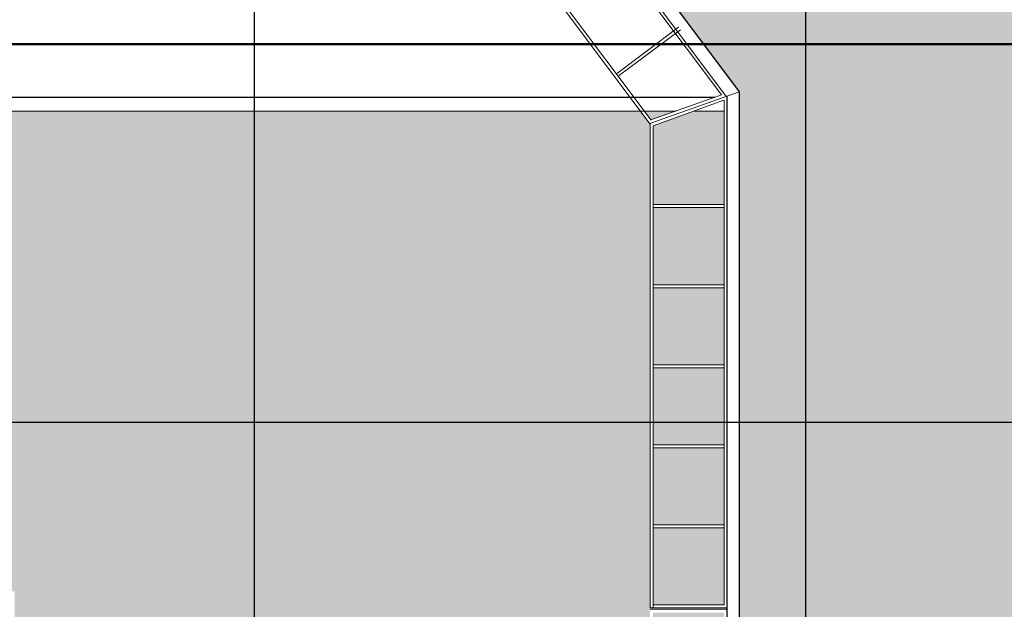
# Model space of a CAD drawing. Extents: x -155768 to 32626, y 53734 to 472609.
# Tile 30 of 33: x 29485 to 31122, y 146185 to 147165. Entities that reach past the tile are written whole.
import ezdxf

# ---------------------------------------------------------------- set-up
doc = ezdxf.new("R2010")
doc.units = 0
doc.header["$MEASUREMENT"] = 0
doc.linetypes.add('AXESx2', pattern=[4, 2.5, -0.5, 0.5, -0.5])
doc.linetypes.add('CACHE2', pattern=[937.5, 625, -312.5])

msp = doc.modelspace()

# ---------------------------------------------------------------- hatches: boundary and pattern name
h = msp.add_hatch(color=253)
h.dxf.hatch_style = 1
h.paths.add_polyline_path([(30681.28, 147045.04), (30681.28, 145583.303), (31599.475, 145583.303, -0.04707725), (31591.403, 145599.531, 0.11943218), (31606.564, 145632.293, 0.16299999), (31614.305, 145595.515, -0.01655755), (31610.72, 145583.303), (32061.591, 145583.303), (32061.591, 147454.716), (31129.067, 148698.5), (30048.187, 147889.457)])
h = msp.add_hatch(color=9)
h.dxf.hatch_style = 1
h.paths.add_polyline_path([(30517.173, 147012.9), (28865.045, 147012.9), (28865.045, 146215.117), (29476.792, 146215.117), (29476.792, 145781.623), (30533.28, 145781.623), (30533.28, 146185.154), (30533.274, 146991.383)])
h.paths.add_polyline_path([(30656.274, 147012.9), (30606.608, 147012.9), (30538.274, 146988.178), (30538.274, 146857.357), (30656.274, 146857.357)])
h.paths.add_polyline_path([(30576.312, 147012.9), (30523.506, 147012.9), (30534.636, 146998.044)])
h.paths.add_polyline_path([(30656.274, 146852.357), (30538.274, 146852.357), (30538.274, 146724.357), (30656.274, 146724.357)])
h.paths.add_polyline_path([(30656.274, 146719.357), (30538.274, 146719.357), (30538.274, 146591.357), (30656.274, 146591.357)])
h.paths.add_polyline_path([(30656.274, 146586.357), (30538.274, 146586.357), (30538.274, 146458.357), (30656.274, 146458.357)])
h.paths.add_polyline_path([(30656.274, 146453.357), (30538.274, 146453.357), (30538.274, 146325.357), (30656.274, 146325.357)])
h.paths.add_polyline_path([(30656.274, 146320.357), (30538.274, 146320.357), (30538.274, 146192.357), (30656.274, 146192.357)])
h.paths.add_polyline_path([(30656.28, 146179.694), (30538.28, 146179.694), (30538.283, 146052.18), (30656.28, 146052.18)])
h.paths.add_polyline_path([(30656.28, 146046.696), (30538.283, 146046.696), (30538.285, 145919.18), (30656.28, 145919.18)])
h.paths.add_polyline_path([(30656.28, 145913.696), (30538.285, 145913.696), (30538.287, 145786.18), (30656.28, 145786.18)])

# ---------------------------------------------------------------- linework, layer by layer
at = {"linetype": 'AXESx2', "ltscale": 1000}
for p, q in [((29875.045, 148376.597), (29875.045, 145645.549)), ((30791.568, 148376.597), (30791.568, 145645.549)), ((28839.267, 146496.236), (31921.403, 146496.236))]:
    msp.add_line(p, q, dxfattribs=at)
at = {"color": 253, "linetype": 'Continuous', "lineweight": 20}
for p, q in [((30651.764, 147039.795), (30017.769, 147885.413)), ((30659.603, 147037.292), (30018.587, 147892.277)), ((30533.041, 146991.695), (29916.43, 147815.669)), ((30534.908, 146997.681), (29923.044, 147814.399)), ((30580.636, 147152.007), (30477.321, 147074.547)), ((30583.636, 147148.006), (30480.319, 147070.546)), ((30532.756, 146992.076), (30681.28, 147045.019)), ((30534.563, 146998.018), (30651.764, 147039.795)), ((30538.274, 146988.178), (30655.825, 147030.705)), ((30656.274, 147030.868), (30656.274, 146192.357)), ((30576.312, 147012.9), (28865.045, 147012.9)), ((30656.274, 147012.9), (30606.608, 147012.9)), ((30661.28, 145781.623), (30661.28, 147012.9)), ((30533.274, 146992.252), (30533.274, 146187.357)), ((30538.274, 146988.178), (30538.274, 146187.357)), ((30538.274, 146857.357), (30656.274, 146857.357)), ((30538.274, 146852.357), (30656.274, 146852.357)), ((30538.274, 146724.357), (30656.274, 146724.357)), ((30538.274, 146719.357), (30656.274, 146719.357)), ((30538.274, 146591.357), (30656.274, 146591.357)), ((30538.274, 146586.357), (30656.274, 146586.357)), ((30538.274, 146458.357), (30656.274, 146458.357)), ((30538.274, 146453.357), (30656.274, 146453.357)), ((30538.274, 146325.357), (30656.274, 146325.357)), ((30538.274, 146320.357), (30656.274, 146320.357)), ((30533.274, 146187.357), (30661.061, 146187.357)), ((30660.53, 146185.178), (30533.5, 146185.178)), ((30538.274, 146192.357), (30656.274, 146192.357))]:
    msp.add_line(p, q, dxfattribs=at)
at = {"color": 253, "linetype": 'Continuous'}
for p, q in [((30048.187, 147889.457), (30681.28, 147045.04)), ((30681.28, 147045.04), (30681.28, 145583.303)), ((28843.106, 147035.977), (30641.052, 147035.977)), ((30661.28, 145563.273), (30661.28, 147036.776))]:
    msp.add_line(p, q, dxfattribs=at)
at = {"linetype": 'CACHE2', "lineweight": 50, "ltscale": 10000}
msp.add_line((32258.083, 147124.094), (28648.665, 147124.094), dxfattribs=at)

doc.saveas('drawing.dxf')
